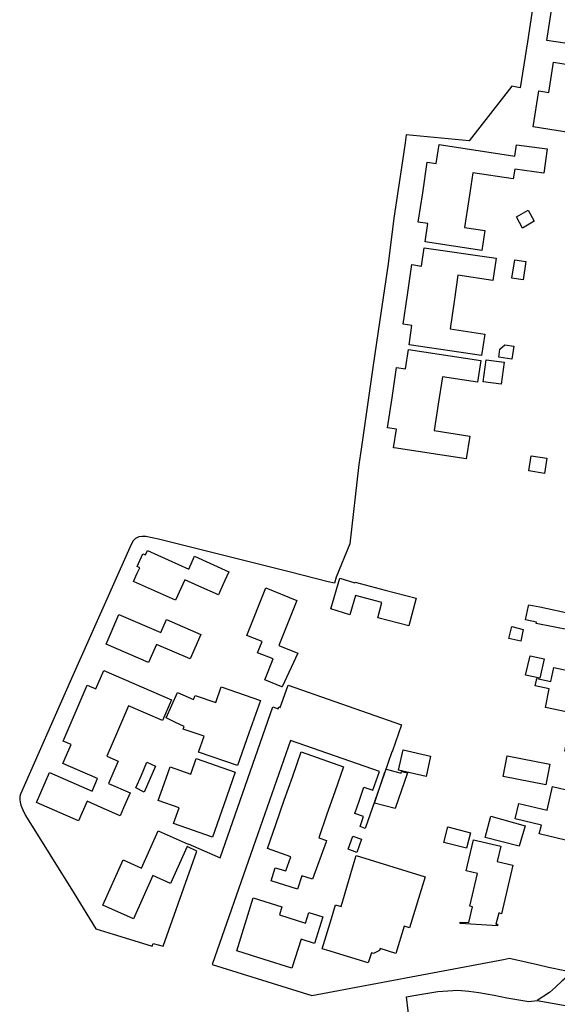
# Model space of a CAD drawing. Header units: metres. Extents: x 155581 to 157790, y 453982 to 460043.
# Tile 8 of 79: x 156602 to 156719, y 454492 to 454705. Entities that reach past the tile are written whole.
import ezdxf

# ---------------------------------------------------------------- set-up
doc = ezdxf.new("R2010")
doc.units = ezdxf.units.M
doc.header["$LTSCALE"] = 4
doc.layers.add('G_OTD', color=32, linetype='CONTINUOUS')
doc.layers.add('G_WGD', color=7, linetype='CONTINUOUS')

msp = doc.modelspace()

# ---------------------------------------------------------------- linework, layer by layer
at = {"layer": 'G_OTD', "linetype": 'Continuous', "transparency": 33554687}
for points in [[(156724.681, 454712.403), (156725.218, 454715.851), (156733.76, 454714.52), (156733.204, 454710.95), (156729.683, 454711.498), (156728.673, 454705.005), (156727.895, 454700), (156727.701, 454698.755), (156731.065, 454698.231), (156730.503, 454694.622), (156722.17, 454695.921), (156722.699, 454699.321), (156718.336, 454700), (156716.396, 454700.302), (156717.413, 454706.837), (156718.43, 454713.377), (156724.681, 454712.403)], [(156714.304, 454713.883), (156712.159, 454700), (156710.622, 454690.047), (156708.781, 454690.422), (156699.578, 454678.553), (156685.945, 454679.916), (156685.688, 454678.159), (156685.121, 454674.288), (156683.275, 454661.896), (156682.037, 454652.017), (156680.135, 454639.393), (156678.8, 454630.113), (156676.977, 454617.521), (156676.192, 454611.954), (156675.705, 454608.634), (156673.776, 454591.486), (156670.818, 454584.247), (156670.402, 454582.955), (156669.075, 454583.278), (156660.891, 454585.325), (156632.342, 454592.466), (156629.607, 454593.039), (156628.794, 454593.094), (156628.1, 454592.983), (156627.391, 454592.622), (156626.85, 454592.122), (156626.418, 454591.336), (156613.257, 454561.72), (156602.477, 454537.401), (156602.345, 454536.875), (156602.322, 454536.219), (156602.417, 454535.622), (156602.603, 454534.959), (156603.007, 454533.955), (156603.558, 454532.726), (156614.1, 454515.873), (156618.827, 454508.239), (156622.552, 454507.141), (156629.835, 454504.897), (156631.012, 454504.531), (156631.206, 454505.107), (156633.357, 454504.479), (156640.632, 454525.069), (156638.541, 454526.075), (156634.966, 454518.076), (156631.135, 454519.787)], [(156724.856, 454687.943), (156723.596, 454679.987), (156723.394, 454680.019), (156713.397, 454681.606), (156714.629, 454689.393), (156716.793, 454689.051), (156717.826, 454695.57), (156724.997, 454694.434), (156723.991, 454688.08), (156724.856, 454687.943)], [(156692.439, 454673.661), (156693.059, 454677.768), (156709.474, 454675.285), (156709.817, 454677.753), (156716.447, 454676.83), (156715.713, 454671.561), (156709.434, 454672.434), (156709.118, 454670.341), (156700.351, 454671.667), (156699.481, 454665.905), (156698.565, 454659.842), (156702.969, 454659.175), (156702.32, 454654.881), (156690.049, 454656.74), (156690.647, 454660.694), (156688.554, 454661.011), (156689.516, 454667.368), (156690.513, 454673.952), (156692.439, 454673.661)], [(156713.622, 454661.228), (156711.118, 454659.724), (156709.801, 454662.15), (156712.348, 454663.61), (156713.622, 454661.228)], [(156689.274, 454651.511), (156689.854, 454655.472), (156705.395, 454653.191), (156704.697, 454648.423), (156697.145, 454649.532), (156696.315, 454643.868), (156695.446, 454637.932), (156702.948, 454636.831), (156702.27, 454632.195), (156686.587, 454634.496), (156687.196, 454638.654), (156685.265, 454638.937), (156686.197, 454645.304), (156687.151, 454651.822), (156689.274, 454651.511)], [(156711.82, 454652.522), (156711.243, 454648.559), (156708.828, 454648.926), (156709.431, 454652.89), (156711.82, 454652.522)], [(156685.773, 454629.305), (156686.409, 454633.513), (156702.108, 454631.136), (156701.394, 454626.415), (156693.769, 454627.57), (156692.872, 454621.634), (156692.012, 454615.946), (156699.684, 454614.784), (156698.938, 454609.843), (156683.33, 454612.206), (156683.231, 454612.221), (156683.839, 454616.243), (156681.895, 454616.538), (156682.88, 454623.052), (156683.87, 454629.594), (156685.773, 454629.305)], [(156709.222, 454634.199), (156708.781, 454631.414), (156705.983, 454631.826), (156706.217, 454633.54), (156707.274, 454634.508), (156709.222, 454634.199)], [(156707.127, 454630.768), (156706.509, 454625.985), (156702.611, 454626.488), (156703.228, 454631.271), (156707.127, 454630.768)], [(156712.486, 454607.236), (156712.95, 454610.53), (156716.346, 454609.98), (156715.88, 454606.696), (156712.486, 454607.236)], [(156647.558, 454585.455), (156646.281, 454582.599), (156645.32, 454580.457), (156641.066, 454582.35), (156638.039, 454583.704), (156636.054, 454579.269), (156626.97, 454583.331), (156627.769, 454585.118), (156628.304, 454586.314), (156627.757, 454586.559), (156628.998, 454589.334), (156629.546, 454589.089), (156629.954, 454590.002), (156638.892, 454586.005), (156640.132, 454588.776), (156647.558, 454585.455)], [(156681.391, 454581.496), (156688.068, 454579.748), (156686.499, 454573.757), (156679.809, 454575.51), (156680.668, 454578.788), (156674.977, 454580.283), (156673.727, 454576.146), (156669.637, 454577.437), (156671.577, 454584.062), (156674.822, 454583.046), (156674.879, 454583.202), (156681.391, 454581.496)], [(156662.505, 454567.878), (156659.104, 454560.546), (156659.002, 454560.587), (156655.325, 454562.054), (156657.136, 454566.591), (156653.804, 454567.92), (156654.768, 454570.334), (156651.475, 454571.647), (156655.587, 454581.953), (156662.318, 454579.252), (156658.404, 454569.515), (156662.505, 454567.878)], [(156721.401, 454572.803), (156714.083, 454574.268), (156714.138, 454574.533), (156711.771, 454575.025), (156712.402, 454578.105), (156712.445, 454578.317), (156714.827, 454577.85), (156722.12, 454576.305), (156721.401, 454572.803)], [(156641.498, 454571.908), (156639.207, 454566.59), (156631.893, 454569.74), (156630.207, 454565.826), (156621.028, 454569.779), (156623.809, 454576.233), (156632.871, 454572.331), (156634.068, 454575.108), (156641.498, 454571.908)], [(156708.142, 454570.99), (156708.762, 454573.574), (156711.251, 454572.989), (156710.751, 454570.425), (156708.142, 454570.99)], [(156717.234, 454561.722), (156717.855, 454564.726), (156722.573, 454563.749), (156724.284, 454572.025), (156732.043, 454570.419), (156736.47, 454569.502), (156734.688, 454560.887), (156729.719, 454561.915), (156729.098, 454558.915), (156727.7, 454559.204), (156726.648, 454554.117), (156730.648, 454553.289), (156731.074, 454553.201), (156734.428, 454552.506), (156732.687, 454544.086), (156720.229, 454546.665), (156721.924, 454554.86), (156716.066, 454556.073), (156716.902, 454560.118), (156713.852, 454560.782), (156714.121, 454562.015), (156714.201, 454562.382), (156717.234, 454561.722)], [(156711.782, 454563.112), (156712.769, 454567.284), (156715.792, 454566.614), (156714.831, 454562.406), (156711.782, 454563.112)], [(156624.793, 454534.403), (156624.064, 454532.691), (156619.967, 454534.466), (156616.891, 454535.82), (156615.03, 454531.596), (156605.938, 454535.599), (156608.793, 454542.08), (156617.979, 454538.036), (156619.164, 454540.729), (156619.191, 454540.789), (156611.694, 454544.016), (156613.442, 454548.076), (156611.699, 454548.826), (156614.307, 454554.883), (156616.915, 454560.939), (156618.788, 454560.133), (156620.504, 454564.116), (156635.191, 454557.789), (156633.252, 454553.287), (156625.859, 454556.469), (156623.476, 454550.935), (156621.18, 454545.601), (156623.661, 454544.534), (156621.566, 454539.672), (156626.212, 454537.626), (156624.793, 454534.403)], [(156631.135, 454519.787), (156626.943, 454510.408), (156620.318, 454513.367), (156624.695, 454523.16), (156628.714, 454521.365), (156632.312, 454529.416), (156638.749, 454526.541), (156638.789, 454526.631), (156645.662, 454523.6), (156657.1, 454556.211), (156658.228, 454555.777), (156658.363, 454556.24), (156658.697, 454556.12), (156660.383, 454560.947), (156684.927, 454552.373), (156682.965, 454546.756), (156682.958, 454546.758), (156682.867, 454546.498), (156681.259, 454541.887), (156677.091, 454529.935), (156676.005, 454530.361), (156676.739, 454532.529), (156674.814, 454533.204)], [(156636.463, 454559.374), (156639.954, 454557.849), (156640.26, 454558.724), (156644.743, 454557.156), (156645.931, 454560.554), (156654.391, 454557.595), (156651.933, 454550.568), (156649.472, 454543.53), (156641.019, 454546.479), (156642.205, 454549.879), (156637.717, 454551.444), (156637.904, 454551.978), (156635.883, 454552.953), (156634.044, 454553.84), (156635.254, 454556.607), (156636.463, 454559.374)], [(156674.814, 454533.204), (156675.813, 454536.054), (156676.813, 454538.904), (156678.738, 454538.229), (156680.164, 454542.255), (156660.922, 454548.984), (156652.827, 454525.9), (156643.964, 454500.531), (156665.529, 454493.858), (156691.616, 454498.714), (156707.007, 454501.648), (156708.311, 454501.906), (156708.894, 454501.808), (156709.882, 454501.591), (156714.346, 454500.55), (156716.704, 454500), (156720.231, 454499.281)], [(156667.015, 454527.964), (156668.734, 454527.364), (156668.616, 454527.045), (156665.642, 454518.996), (156663.332, 454519.716), (156662.442, 454516.861), (156656.747, 454518.635), (156657.624, 454521.48), (156659.925, 454520.782), (156661.018, 454523.832), (156655.921, 454525.621), (156657.744, 454530.838), (156659.567, 454536.054), (156661.389, 454541.269), (156663.211, 454546.484), (156672.368, 454543.285), (156670.548, 454538.074), (156668.725, 454532.858), (156667.015, 454527.964)], [(156684.294, 454542.577), (156685.292, 454546.924), (156691.235, 454545.56), (156690.237, 454541.213), (156684.294, 454542.577)], [(156706.944, 454541.21), (156707.806, 454545.656), (156717.046, 454543.87), (156716.183, 454539.419), (156706.944, 454541.21)], [(156629.274, 454537.815), (156627.445, 454538.724), (156628.654, 454541.491), (156629.864, 454544.258), (156631.733, 454543.441), (156630.503, 454540.628), (156629.274, 454537.815)], [(156635.605, 454531.004), (156636.791, 454534.403), (156632.306, 454535.968), (156633.576, 454539.608), (156634.846, 454543.249), (156639.33, 454541.68), (156640.518, 454545.079), (156648.978, 454542.119), (156646.52, 454535.092), (156644.058, 454528.055), (156635.605, 454531.004)], [(156684.837, 454541.938), (156684.92, 454542.295), (156686.208, 454541.971), (156683.553, 454534.281), (156679.05, 454535.444), (156681.284, 454541.878), (156681.603, 454542.796), (156684.837, 454541.938)], [(156727.893, 454525.625), (156714.736, 454528.763), (156715.191, 454530.669), (156709.517, 454532.023), (156710.308, 454535.334), (156716.405, 454533.879), (156717.628, 454539.008), (156730.36, 454535.971), (156729.139, 454530.85), (156727.893, 454525.625)], [(156703.001, 454528.002), (156704.278, 454532.578), (156711.694, 454530.548), (156710.404, 454526.095), (156703.001, 454528.002)], [(156674.363, 454528.325), (156676.289, 454527.655), (156675.293, 454524.793), (156673.366, 454525.464), (156674.363, 454528.325)], [(156694.095, 454526.941), (156694.956, 454530.322), (156699.842, 454529.028), (156699.023, 454525.697), (156694.095, 454526.941)], [(156709.036, 454521.998), (156706.57, 454511.525), (156706.176, 454511.618), (156705.959, 454511.669), (156705.368, 454509.263), (156705.731, 454509.241), (156705.713, 454508.944), (156697.626, 454509.437), (156697.644, 454509.735), (156699.495, 454509.622), (156700.323, 454512.997), (156699.681, 454513.148), (156701.351, 454520.239), (156698.947, 454520.805), (156700.517, 454527.477), (156706.391, 454526.094), (156705.617, 454522.803), (156709.036, 454521.998)], [(156685.493, 454508.821), (156683.71, 454502.912), (156680.321, 454504.007), (156680.157, 454503.545), (156678.898, 454502.901), (156678.432, 454503.051), (156677.737, 454500.901), (156668.764, 454503.619), (156667.76, 454503.923), (156669.749, 454510.49), (156670.652, 454513.472), (156671.841, 454513.085), (156674.701, 454522.665), (156675.13, 454524.081), (156690.064, 454519.468), (156686.668, 454508.474), (156685.493, 454508.821)], [(156664.877, 454511.801), (156667.898, 454510.838), (156666.073, 454505.112), (156663.214, 454506.023), (156661.222, 454499.773), (156655.249, 454501.645), (156649.277, 454503.516), (156652.846, 454514.933), (156659.037, 454513.001), (156658.499, 454511.277), (156664.148, 454509.514), (156664.877, 454511.801)]]:
    msp.add_lwpolyline(points, dxfattribs=at)
at = {"layer": 'G_WGD', "linetype": 'Continuous', "transparency": 33554687}
for points in [[(156721.88, 454498.895), (156721.467, 454498.542), (156720.127, 454497.346), (156719.978, 454497.248), (156719.666, 454497.043), (156718.253, 454495.624), (156716.913, 454494.527), (156714.286, 454492.783)], [(156692.009, 454488.498), (156687.733, 454487.725), (156686.699, 454487.495), (156686.037, 454493.579), (156688.003, 454493.898), (156688.068, 454493.913), (156688.079, 454493.915), (156688.459, 454493.998), (156692.777, 454494.709), (156697.104, 454495.014), (156699.481, 454494.77), (156701.676, 454494.466), (156704.967, 454493.917), (156707.709, 454493.369), (156712.46, 454492.526), (156714.286, 454492.783)], [(156714.286, 454492.783), (156724.811, 454490.922)]]:
    msp.add_lwpolyline(points, dxfattribs=at)

doc.saveas('drawing.dxf')
